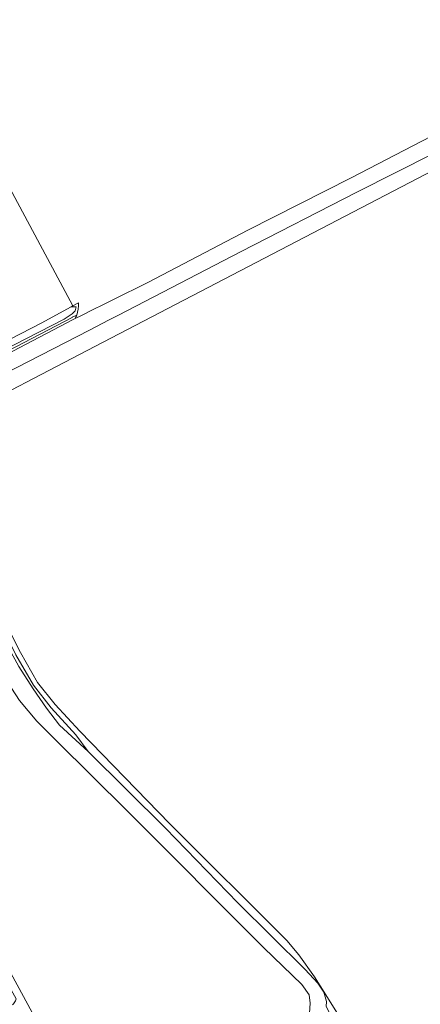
# Model space of a CAD drawing. Header units: metres. Extents: x 200031 to 204075, y 460125 to 464703.
# Tile 170 of 178: x 202979 to 203077, y 464256 to 464497. Entities that reach past the tile are written whole.
import ezdxf

# ---------------------------------------------------------------- set-up
doc = ezdxf.new("R2010")
doc.units = ezdxf.units.M
doc.header["$LTSCALE"] = 2
for name, color, linetype, lineweight in [('B-WE-GR-BOS_LOOF-GV', 253, 'Continuous', 13), ('B-WE-GR-GRAS-GV', 253, 'Continuous', 13), ('B-WE-OG-TERREIN_CULTUURSCHEIDING-GV', 253, 'Continuous', 18), ('B-WE-OG-WATER_GREPPEL-GV', 253, 'Continuous', 18), ('B-WE-OG-WATER_SLOOT-GV', 253, 'Continuous', 18), ('B-WE-OG-WEG-GV', 253, 'Continuous', 18), ('B-WE-VH-VERHARDING_ASFALT-GV', 253, 'Continuous', 18), ('B-WE-VH-VERHARDING_FUNDERING_ZAND-GV', 253, 'Continuous', 18)]:
    doc.layers.add(name, color=color, linetype=linetype, lineweight=lineweight)

msp = doc.modelspace()

# ---------------------------------------------------------------- linework, layer by layer
at = {"layer": 'B-WE-GR-BOS_LOOF-GV', "flags": 128}
msp.add_lwpolyline([(203050.331, 464253.776), (203050.497, 464256.26), (203050.214, 464258.26), (203048.434, 464260.847), (203039.185, 464269.779), (203005.65, 464303.372), (202988.469, 464320.404), (202983.57, 464325.285), (202979.299, 464330.383), (202975.265, 464336.638), (202971.163, 464344.249), (202964.742, 464358.896), (202955.054, 464379.572), (202948.801, 464392.943), (202948.081, 464392.571), (202936.417, 464386.553), (202915.984, 464376.444), (202984.531, 464250.092)], dxfattribs=at)
at = {"layer": 'B-WE-GR-GRAS-GV', "flags": 128}
for points in [[(202992.351, 464426.993), (202969.459, 464469.751), (202949.751, 464460.311), (202946.94, 464465.89), (202933.8, 464491.97), (202931.058, 464497.412), (202941.119, 464502.483), (202924.996, 464528.744), (202937.635, 464536.443), (202930.419, 464548.229), (202917.063, 464569.879), (202904.956, 464589.542), (202889.871, 464613.898), (202874.697, 464638.534), (202859.123, 464664.648), (202844.057, 464689.436), (202836.113, 464702.038)], [(203082.709, 464461.289), (203005.738, 464421.207), (202997.789, 464417.068), (202962.358, 464398.617), (202961.611, 464398.228), (202954.804, 464394.683), (202954.761, 464394.661), (202963.665, 464375.378), (202972.325, 464356.441), (202979.557, 464342.158), (202983.749, 464334.819), (202988.046, 464329.374), (202994.056, 464322.857), (203016.112, 464300.152), (203044.774, 464271.614), (203047.701, 464268.106), (203051.57, 464262.713), (203053.898, 464258.978), (203060.957, 464247.649), (203066.236, 464237.383), (203078.569, 464215.215)], [(202966.962, 464413.71), (202984.656, 464422.784), (202991.944, 464426.77), (202992.351, 464426.993)], [(202984.531, 464250.092), (202915.984, 464376.444), (202915.616, 464376.262), (202912.019, 464374.429), (202912.213, 464374.408), (202912.404, 464374.371), (202912.591, 464374.317), (202912.773, 464374.247), (202912.948, 464374.161), (202913.115, 464374.061), (202913.272, 464373.946), (202913.419, 464373.818), (202913.554, 464373.678), (202913.677, 464373.526), (202913.786, 464373.364), (202913.88, 464373.194), (202915.728, 464369.86), (202978.506, 464257.356), (202978.413, 464257.078), (202978.296, 464256.81), (202978.155, 464256.553), (202977.992, 464256.309), (202977.808, 464256.081), (202977.605, 464255.871)]]:
    msp.add_lwpolyline(points, dxfattribs=at)
msp.add_lwpolyline([(202953.468, 464395.838), (202951.785, 464394.93), (202952.326, 464393.693), (202959.876, 464377.114), (202972.921, 464349.91), (202979.161, 464338.698), (202982.687, 464333.21), (202985.958, 464328.489), (202989.099, 464324.331), (202996.114, 464317.924), (202993.142, 464321.992), (202987.089, 464328.557), (202982.704, 464334.113), (202978.449, 464341.562), (202971.192, 464355.896), (202962.521, 464374.855), (202953.208, 464395.024), (202953.158, 464395.336), (202953.239, 464395.567)], close=True, dxfattribs=at)
at = {"layer": 'B-WE-OG-TERREIN_CULTUURSCHEIDING-GV', "flags": 128}
for points in [[(202993.731, 464427.748), (202992.351, 464426.993), (202991.944, 464426.77), (202993.176, 464426.77), (202992.982, 464425.806), (202992.187, 464425.088), (202990.228, 464423.751), (202962.687, 464409.63)], [(202942.867, 464398.529), (202992.184, 464424.206), (202992.194, 464424.211), (202993.319, 464424.769)]]:
    msp.add_lwpolyline(points, dxfattribs=at)
at = {"layer": 'B-WE-OG-TERREIN_CULTUURSCHEIDING-GV'}
msp.add_lwpolyline([(202993.319, 464424.769, 0.1034088), (202993.731, 464427.748)], format="xyb", dxfattribs=at)
at = {"layer": 'B-WE-OG-WATER_GREPPEL-GV', "flags": 128}
msp.add_lwpolyline([(202978.449, 464341.562), (202982.704, 464334.113), (202987.089, 464328.557), (202993.142, 464321.992), (202996.114, 464317.924), (203015.077, 464299.071), (203032.771, 464280.851), (203049.273, 464264.491), (203052.357, 464261.133), (203053.814, 464258.911), (203053.898, 464258.978), (203051.57, 464262.713), (203047.701, 464268.106), (203044.774, 464271.614), (203016.112, 464300.152), (202994.056, 464322.857), (202988.046, 464329.374), (202983.749, 464334.819), (202979.557, 464342.158), (202972.325, 464356.441)], dxfattribs=at)
at = {"layer": 'B-WE-OG-WATER_SLOOT-GV', "flags": 128}
for points in [[(202962.687, 464409.63), (202990.228, 464423.751), (202992.187, 464425.088), (202992.982, 464425.806), (202993.176, 464426.77), (202991.944, 464426.77), (202984.656, 464422.784), (202966.962, 464413.71)], [(203043.435, 464196.14), (203047.598, 464198.098), (203064.597, 464207.031), (203077.86, 464213.912), (203078.569, 464215.215), (203066.236, 464237.383), (203060.957, 464247.649), (203053.898, 464258.978), (203053.814, 464258.911), (203054.46, 464256.694), (203054.428, 464255.41), (203064.245, 464236.318), (203075.87, 464215.423), (203063.552, 464209.032), (203046.592, 464200.12), (203042.556, 464198.221), (203029.318, 464191.362), (203023.255, 464188.221), (203021.51, 464187.317)]]:
    msp.add_lwpolyline(points, dxfattribs=at)
at = {"layer": 'B-WE-OG-WEG-GV', "flags": 128}
for points in [[(202883.264, 464368.252), (202883.253, 464368.245), (202863.539, 464357.822), (202863.531, 464357.818), (202853.08, 464352.092), (202853.696, 464351.745), (202863.819, 464357.292), (202883.533, 464367.715), (202896.316, 464374.115), (202911.609, 464382.024), (202918.529, 464385.602), (202943.14, 464397.995), (202966.055, 464409.92), (202992.461, 464423.674), (202992.951, 464423.917)], [(202993.319, 464424.769), (202992.194, 464424.211), (202992.184, 464424.206), (202942.867, 464398.529), (202918.259, 464386.138), (202918.253, 464386.135), (202896.044, 464374.65), (202883.264, 464368.252)]]:
    msp.add_lwpolyline(points, dxfattribs=at)
at = {"layer": 'B-WE-OG-WEG-GV'}
msp.add_lwpolyline([(202992.951, 464423.917, 0.0308454), (202993.319, 464424.769)], format="xyb", dxfattribs=at)
at = {"layer": 'B-WE-VH-VERHARDING_ASFALT-GV', "flags": 128}
for points in [[(203088.728, 464473.001), (203060.568, 464458.332), (203035.258, 464445.562), (203010.71, 464432.73), (203002.169, 464428.491), (202999.889, 464427.36), (202997.188, 464426.02), (202994.487, 464424.679), (202992.951, 464423.917), (202992.461, 464423.674), (202966.055, 464409.92)], [(202780.417, 464305.108), (202789.186, 464310.716), (202798.703, 464316.504), (202809.631, 464323.257), (202817.658, 464328.025), (202834.003, 464336.911), (202858.306, 464349.923), (202893.455, 464368.086), (202898.951, 464370.922), (202907.692, 464375.431), (202913.476, 464378.416), (202946.344, 464395.373), (202951.505, 464398.036), (202960.598, 464402.727), (202996.425, 464421.1), (203001.306, 464423.603), (203003.553, 464424.755), (203033.602, 464440.345), (203061.946, 464454.823), (203090.234, 464469.138)]]:
    msp.add_lwpolyline(points, dxfattribs=at)
at = {"layer": 'B-WE-VH-VERHARDING_FUNDERING_ZAND-GV', "flags": 128}
for points in [[(203054.428, 464255.41), (203054.46, 464256.694), (203053.814, 464258.911), (203052.357, 464261.133), (203049.273, 464264.491), (203032.771, 464280.851), (203015.077, 464299.071), (202996.114, 464317.924), (202989.099, 464324.331), (202985.958, 464328.489), (202982.687, 464333.21), (202979.161, 464338.698)], [(202979.299, 464330.383), (202983.57, 464325.285), (202988.469, 464320.404), (203005.65, 464303.372), (203039.185, 464269.779), (203048.434, 464260.847), (203050.214, 464258.26), (203050.497, 464256.26), (203050.331, 464253.776)]]:
    msp.add_lwpolyline(points, dxfattribs=at)

doc.saveas('drawing.dxf')
